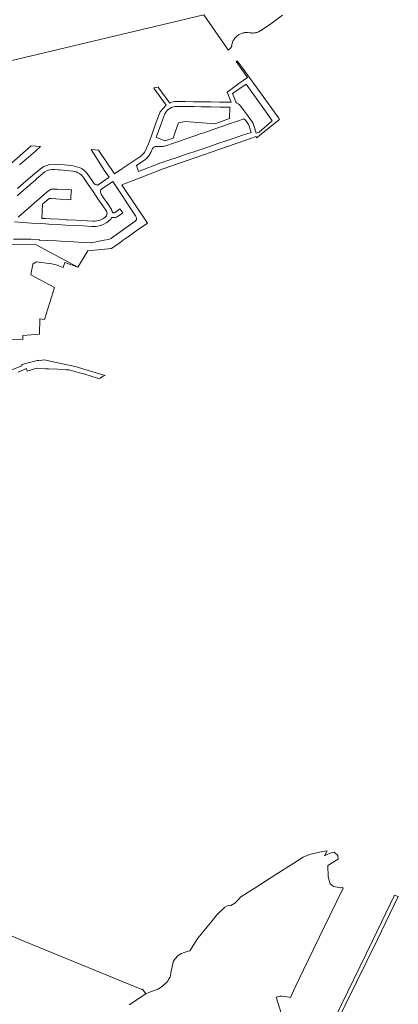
# Model space of a CAD drawing. Extents: x 184444 to 188300, y 345995 to 350408.
# Tile 42 of 43: x 187692 to 188264, y 348175 to 349661. Entities that reach past the tile are written whole.
import ezdxf

# ---------------------------------------------------------------- set-up
doc = ezdxf.new("R2010")
doc.units = 0
doc.layers.add('B-WA-KG-GRENS_PERCEEL-GV', color=30, linetype='Continuous', lineweight=18)

msp = doc.modelspace()

# ---------------------------------------------------------------- linework, layer by layer
at = {"layer": 'B-WA-KG-GRENS_PERCEEL-GV', "flags": 128}
for points in [[(187625.221, 349585.79), (187970.216, 349667.911), (188004.641, 349618.578), (188007.413, 349614.606), (188010.722, 349617.405), (188011.213, 349618.081), (188011.646, 349618.795), (188012.018, 349619.542), (188012.328, 349620.317), (188012.572, 349621.116), (188012.749, 349621.932), (188012.931, 349623.191), (188013.191, 349624.436), (188013.526, 349625.662), (188013.937, 349626.866), (188014.422, 349628.042), (188014.978, 349629.185), (188015.604, 349630.293), (188016.297, 349631.359), (188017.054, 349632.381), (188017.873, 349633.354), (188018.751, 349634.274), (188019.684, 349635.139), (188020.668, 349635.944), (188021.7, 349636.687), (188022.774, 349637.44), (188023.889, 349638.129), (188025.043, 349638.753), (188026.231, 349639.308), (188027.449, 349639.793), (188028.694, 349640.207), (188029.96, 349640.548), (188031.244, 349640.814), (188032.541, 349641.006), (188033.847, 349641.122), (188035.158, 349641.161), (188036.469, 349641.125), (188040.033, 349640.865), (188041.24, 349640.637), (188042.458, 349640.478), (188043.682, 349640.389), (188044.91, 349640.369), (188046.137, 349640.419), (188047.36, 349640.539), (188048.573, 349640.727), (188049.774, 349640.984), (188050.958, 349641.309), (188052.122, 349641.701), (188053.262, 349642.158), (188058.875, 349645.696), (188071.42, 349654.295), (188089.373, 349667.445)], [(187618.582, 349322.684), (187717.239, 349320.779), (187780.331, 349286.975), (187795.485, 349311.791), (187830.807, 349315.053), (187844.014, 349324.394), (187849.363, 349328.177), (187855.267, 349332.353), (187855.933, 349332.824), (187855.942, 349332.83), (187865.735, 349339.757), (187865.745, 349339.764), (187871.403, 349343.766), (187871.412, 349343.773), (187885.387, 349353.658), (187848.258, 349408.867), (187846.718, 349411.157), (187876.91, 349422.845), (187907.713, 349435.1), (188043.893, 349482.225), (188049.139, 349484.033), (188050.455, 349482.289), (188055.008, 349486.078), (188084.958, 349510.101), (188083.507, 349512.105), (188028.286, 349588.273), (188028.231, 349588.349), (188020.841, 349598.556), (188019.398, 349597.387), (188036.36, 349573.141), (188023.278, 349563.963), (188011.006, 349555.347), (188005.454, 349551.306), (188011.52, 349535.79), (187994.225, 349536.082), (187981.234, 349536.318), (187968.253, 349536.53), (187955.266, 349536.686), (187942.261, 349536.962), (187931.617, 349537.073), (187929.352, 349537.043), (187928.692, 349537.033), (187926.226, 349536.854), (187923.975, 349536.405), (187921.726, 349535.81), (187919.644, 349535.051), (187918.891, 349534.692), (187902.514, 349557.329), (187901.671, 349558.493), (187895.428, 349557.555), (187894.733, 349557.095), (187913.653, 349531.671), (187904.725, 349521.286), (187900.062, 349509.663), (187895.622, 349497.427), (187891.192, 349485.192), (187886.765, 349472.971), (187880.75, 349459.824), (187875.304, 349454.75), (187857.258, 349442.508), (187846.495, 349435.269), (187835.751, 349427.985), (187811.523, 349463.781), (187800.132, 349464.465), (187808.736, 349450.829), (187820.165, 349433.22), (187827.661, 349422.606), (187812.535, 349412.308), (187811.179, 349411.469), (187809.501, 349411.089), (187807.979, 349411.071), (187806.532, 349411.641), (187805.219, 349412.636), (187804.033, 349414.073), (187800.287, 349419.706), (187792.544, 349430.423), (187789.723, 349433.132), (187786.58, 349435.277), (187783.801, 349436.936), (187773.241, 349440.093), (187760.251, 349441.234), (187747.349, 349442.333), (187737.396, 349442.01), (187728.049, 349438.647), (187718.45, 349431.104), (187715.355, 349428.555), (187708.633, 349422.67), (187698.85, 349414.111), (187689.045, 349405.535)], [(187692.276, 349441.479), (187702.125, 349449.977), (187716.302, 349462.321), (187723.96, 349468.982), (187709.88, 349469.933), (187676.022, 349440.367)], [(187688.525, 349394.555), (187698.323, 349403.1), (187702.992, 349407.173), (187708.118, 349411.628), (187708.15, 349411.656), (187716.519, 349418.925), (187717.938, 349420.154), (187727.346, 349428.312), (187730.483, 349430.813), (187730.519, 349430.832), (187733.941, 349432.681), (187737.625, 349433.935), (187740.927, 349434.453), (187744.916, 349434.455), (187750.208, 349434.009), (187752.638, 349433.804), (187763.173, 349432.894), (187767.152, 349432.548), (187772.359, 349432.078), (187775.154, 349431.581), (187777.792, 349430.797), (187780.336, 349429.598), (187782.764, 349428.214), (187783.163, 349427.902), (187784.96, 349426.499), (187786.977, 349424.57), (187788.76, 349422.314), (187789.728, 349420.906), (187795.924, 349411.739), (187795.945, 349411.707), (187803.186, 349400.996), (187810.441, 349390.254), (187817.734, 349379.459), (187823.216, 349371.343), (187823.89, 349369.994), (187824.228, 349368.64), (187824.198, 349367.196), (187823.871, 349365.597), (187823.235, 349364.251), (187821.445, 349362.462), (187818.69, 349360.702), (187815.683, 349358.989), (187812.243, 349357.569), (187808.944, 349356.806), (187806.176, 349356.513), (187802.994, 349356.496), (187802.681, 349356.495), (187777.648, 349357.804), (187764.664, 349358.486), (187762.406, 349358.604), (187751.744, 349359.217), (187738.733, 349359.966), (187731.702, 349360.367), (187725.76, 349360.675), (187726.89, 349381.946), (187736.965, 349390.623), (187740.302, 349390.442), (187753.238, 349389.744), (187766.329, 349389.038), (187769.379, 349388.874), (187769.826, 349394.177), (187769.831, 349394.237), (187770.621, 349403.614), (187761.724, 349403.983), (187748.744, 349404.486), (187739.906, 349404.854), (187734.588, 349401.198), (187724.688, 349392.591), (187724.663, 349392.569), (187714.858, 349384.043), (187705.036, 349375.504), (187695.223, 349366.97), (187689.92, 349362.36)], [(187684.31, 349355.209), (187697.332, 349354.424), (187710.29, 349353.643), (187723.283, 349352.86), (187731.148, 349352.386), (187736.285, 349352.091), (187749.265, 349351.345), (187761.917, 349350.617), (187762.236, 349350.6), (187775.208, 349349.921), (187788.201, 349349.24), (187801.171, 349348.56), (187801.693, 349348.533), (187806.615, 349348.513), (187810.266, 349348.9), (187814.017, 349349.764), (187814.133, 349349.791), (187814.684, 349349.918), (187819.203, 349351.785), (187822.836, 349353.854), (187825.533, 349355.577), (187826.485, 349356.186), (187829.873, 349359.57), (187830.995, 349361.226), (187831.581, 349361.941), (187831.664, 349361.995), (187831.942, 349362.086), (187832.351, 349362.143), (187834.704, 349362.033), (187836.743, 349362.199), (187836.791, 349362.203), (187838.341, 349362.565), (187840.194, 349363.529), (187843.977, 349366.103), (187846.821, 349368.083), (187847.938, 349368.862), (187843.823, 349374.958), (187835.306, 349369.201), (187835.234, 349369.181), (187834.297, 349369.114), (187833.48, 349369.151), (187832.931, 349369.357), (187832.62, 349369.69), (187832.294, 349370.576), (187831.666, 349372.255), (187830.857, 349374.09), (187829.81, 349375.798), (187827.315, 349379.515), (187822.861, 349386.152), (187820.086, 349390.297), (187815.426, 349397.255), (187814.721, 349398.602), (187814.332, 349399.999), (187814.236, 349401.441), (187814.424, 349402.771), (187814.992, 349403.898), (187815.968, 349404.854), (187833.085, 349416.439), (187840.988, 349404.454), (187848.165, 349393.567), (187855.315, 349382.722), (187867.427, 349364.351), (187868.679, 349361.628), (187868.568, 349359.103), (187867.753, 349357.532), (187866.612, 349356.364), (187859.698, 349351.441), (187849.128, 349343.915), (187838.508, 349336.353), (187833.619, 349332.873), (187830.296, 349330.475), (187826.244, 349328.839), (187820.139, 349327.6), (187800.268, 349323.569), (187799.845, 349323.593), (187786.904, 349324.33), (187773.915, 349325.07), (187760.905, 349325.811), (187747.879, 349326.554), (187734.89, 349327.294), (187722.38, 349328.007), (187721.997, 349328.044), (187709.427, 349329.246), (187709.102, 349329.247), (187696.044, 349329.3), (187683.022, 349329.352)], [(187654.669, 349179.036), (187697.013, 349177.978), (187697.252, 349183.951), (187722.085, 349186.087), (187722.987, 349209.151), (187729.655, 349208.063), (187737.325, 349232.091), (187745.016, 349256.181), (187709.098, 349275.503), (187712.394, 349291.771), (187717.354, 349295.306), (187740.854, 349291.995), (187747.233, 349290.339), (187753.073, 349288.352), (187757.906, 349286.59), (187760.606, 349294.019), (187780.331, 349286.975), (187717.239, 349320.779), (187618.582, 349322.684)], [(187689.966, 349128.752), (187702.825, 349133.903), (187703.707, 349130.165), (187711.475, 349132.46), (187717.845, 349134.342), (187718.67, 349134.302), (187732.002, 349133.671), (187735.696, 349133.491), (187750.097, 349132.825), (187762.617, 349132.246), (187766.626, 349132.081), (187766.953, 349132.005), (187773.769, 349130.098), (187780.633, 349128.183), (187790.519, 349125.421), (187809.641, 349119.669), (187813.076, 349118.446), (187813.72, 349119.21), (187814.58, 349119.98), (187816.78, 349121.52), (187818.23, 349122.34), (187819.74, 349122.97), (187821.24, 349123.378), (187789.317, 349132.863), (187789.072, 349132.936), (187778.297, 349136.663), (187729.538, 349147.284), (187720.498, 349145.548), (187720.54, 349146.6), (187695.461, 349140.112), (187695.387, 349138.283), (187666.43, 349126.32)], [(188090.129, 348151.657), (188079.666, 348185.247), (188085.806, 348186.754), (188088.32, 348187.028), (188093.214, 348186.144), (188101.291, 348185.008), (188103.221, 348189.083), (188109.464, 348202.264), (188121.204, 348226.783), (188160.211, 348307.618), (188180.919, 348349.637), (188179.549, 348350.667), (188177.444, 348350.469), (188176.173, 348350.521), (188174.648, 348350.634), (188166.17, 348352.317), (188161.354, 348356.566), (188158.238, 348366.764), (188157.672, 348383.76), (188173.537, 348393.675), (188172.971, 348399.342), (188167.305, 348404.155), (188161.073, 348402.457), (188156.823, 348400.758), (188152.9, 348398.453), (188156.639, 348406.168), (188149.735, 348405.238), (188129.803, 348400.809), (188120.312, 348396.359), (188106.425, 348387.735), (188080.928, 348371.679), (188046.286, 348349.512), (188026.357, 348336.556), (188021.361, 348331.179), (188017.083, 348327.153), (188010.994, 348323.54), (188005.91, 348323.022), (188002.172, 348320.978), (187990.09, 348309.366), (187982.889, 348300.578), (187975.611, 348291.349), (187968.989, 348283.604), (187961.516, 348274.308), (187949.369, 348255.274), (187945.708, 348254.029), (187943.757, 348253.628), (187940.543, 348252.811), (187936.557, 348251.072), (187931.789, 348248.095), (187926.841, 348242.805), (187924.049, 348238.662), (187922.425, 348230.931), (187921.202, 348224.318), (187920.055, 348218.33), (187919.422, 348215.462), (187917.795, 348212.862), (187916.332, 348209.383), (187907.551, 348201.339), (187901.062, 348197.448), (187887.619, 348192.342), (187882.671, 348190.463), (187857.831, 348173.874)], [(188151.536, 348106.056), (188185.15, 348175.074), (188232.616, 348272.498), (188264.19, 348337.469), (188258.607, 348339.115), (188225.368, 348270.318), (188187.329, 348192.66), (188095.789, 348004.854)], [(187857.831, 348173.874), (187882.671, 348190.463), (187878.006, 348197.166), (187876.763, 348196.733), (187692.394, 348272.229), (187639.686, 348294.811)]]:
    msp.add_lwpolyline(points, dxfattribs=at)
for points in [[(188018.924, 349536.605), (188013.999, 349548.935), (188034.396, 349563.372), (188041.889, 349552.756), (188049.357, 349542.165), (188056.865, 349531.551), (188064.35, 349520.937), (188073.618, 349507.787), (188053.889, 349490.606), (188049.644, 349489.197), (188046.992, 349497.664), (188044.942, 349504.031), (188043.422, 349506.176), (188035.888, 349516.76), (188028.106, 349527.151), (188026.506, 349529.249), (188024.89, 349531.267), (188023.692, 349532.607), (188022.957, 349533.253), (188022.102, 349533.885), (188020.943, 349534.498), (188020.255, 349534.688), (188019.42, 349535.242), (188019.19, 349536.092)], [(187898.48, 349482.586), (187898.964, 349484.577), (187901.765, 349492.3), (187904.841, 349500.735), (187909.304, 349512.961), (187910.412, 349515.992), (187911.516, 349518.603), (187912.928, 349520.877), (187914.766, 349523.005), (187916.798, 349525.019), (187919.005, 349526.59), (187921.573, 349527.905), (187926.848, 349529.416), (187929.648, 349529.697), (187942.646, 349529.488), (187955.655, 349529.268), (187966.29, 349529.104), (187968.612, 349529.064), (187981.608, 349528.862), (187994.585, 349528.656), (188009.589, 349528.415), (188009.325, 349511.229), (187994.253, 349506.021), (187986.915, 349503.468), (187981.181, 349503.923), (187968.243, 349504.957), (187955.237, 349505.976), (187942.232, 349507.002), (187932.342, 349504.685), (187927.874, 349492.442), (187924.03, 349481.907), (187911.854, 349477.739), (187902.941, 349480.966)], [(187871.799, 349431.482), (187868.698, 349440.547), (187878.284, 349446.957), (187880.781, 349448.624), (187883.261, 349450.742), (187887.36, 349455.23), (187890.31, 349459.891), (187893.074, 349466.324), (187894.812, 349468.253), (187897.174, 349468.885), (187901.139, 349469.197), (187905.051, 349469.187), (187908.932, 349469.275), (187910.517, 349469.636), (187914.445, 349470.528), (187922.974, 349473.473), (187935.279, 349477.732), (187939.022, 349479.03), (187947.904, 349482.105), (187960.044, 349486.309), (187963.599, 349487.541), (187972.11, 349490.491), (187984.352, 349494.733), (187994.121, 349498.122), (187996.658, 349499), (188008.955, 349503.259), (188021.197, 349507.5), (188030.025, 349510.558), (188031.034, 349510.725), (188032.159, 349510.061), (188033.614, 349509.096), (188035.904, 349505.39), (188037.923, 349502.098), (188038.714, 349499.77), (188041.921, 349490.461), (188028.665, 349485.992), (188016.311, 349481.825), (188004.022, 349477.678), (187991.718, 349473.525), (187979.365, 349469.355), (187967.306, 349465.286), (187955.173, 349461.192), (187942.343, 349456.861), (187930.097, 349452.729), (187917.812, 349448.589), (187905.452, 349444.434)]]:
    msp.add_lwpolyline(points, close=True, dxfattribs=at)

doc.saveas('drawing.dxf')
